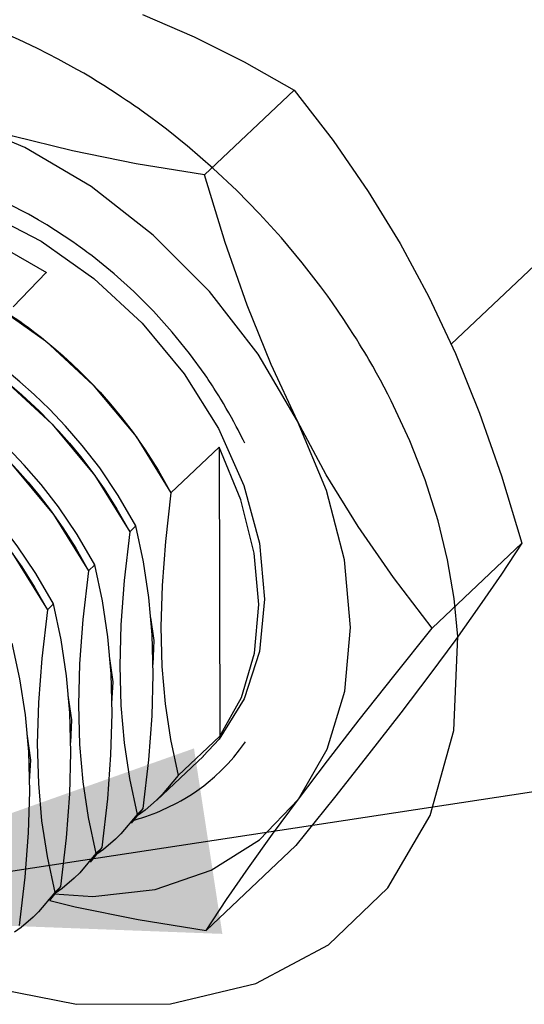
# Model space of a CAD drawing. Extents: x 0 to 1189, y 0 to 841.
# Tile 187 of 256: x 593.57 to 595.12, y 342.3 to 345.32. Entities that reach past the tile are written whole.
import ezdxf

# ---------------------------------------------------------------- set-up
doc = ezdxf.new("R2010")
doc.units = 0
doc.header["$LTSCALE"] = 65.395
doc.layers.get('0').update_dxf_attribs({"linetype": 'CONTINUOUS'})

msp = doc.modelspace()

# ---------------------------------------------------------------- linework, layer by layer
at = {"color": 2, "linetype": 'Continuous'}
for p, q in [((592.6686, 342.5757), (806.3662, 375.2026)), ((593.4718, 344.4615), (593.5745, 344.3952)), ((593.4905, 344.4504), (593.6536, 344.3351)), ((593.5745, 344.3952), (593.5882, 344.3854)), ((593.6536, 344.3351), (593.7998, 344.1996)), ((593.528, 344.2151), (593.6739, 344.0797)), ((593.7998, 344.1996), (593.9305, 344.0422)), ((593.6739, 344.0797), (593.8044, 343.9225)), ((593.9215, 344.0545), (593.959, 344.0012)), ((593.9305, 344.0422), (594.0375, 343.8697)), ((593.5475, 343.9604), (593.6782, 343.803)), ((593.7953, 343.935), (593.8329, 343.8817)), ((593.8044, 343.9225), (593.9113, 343.7501)), ((593.8329, 343.8817), (593.8722, 343.8198)), ((593.6339, 343.8613), (593.6705, 343.8134)), ((593.6782, 343.803), (593.7852, 343.6305)), ((593.8722, 343.8198), (593.9113, 343.7501)), ((593.5521, 343.6834), (593.659, 343.511)), ((593.7461, 343.7002), (593.7852, 343.6305)), ((593.6199, 343.5806), (593.659, 343.511)), ((593.917, 342.8572), (593.9526, 342.902)), ((593.9278, 342.8757), (593.9526, 342.902)), ((593.7908, 342.7376), (593.8265, 342.7824)), ((593.8018, 342.7562), (593.8265, 342.7824)), ((593.6613, 342.6216), (593.7003, 342.6629)), ((593.6664, 342.6203), (593.7003, 342.6629))]:
    msp.add_line(p, q, dxfattribs=at)
at = {"color": 6, "linetype": 'Continuous'}
for p, q in [((594.8956, 344.3247), (596.0361, 345.4056)), ((593.95, 345.3353), (594.1088, 345.2669)), ((594.1088, 345.2669), (594.2621, 345.1905)), ((594.2621, 345.1905), (594.4151, 345.104)), ((594.4151, 345.104), (594.1405, 344.8438)), ((594.6419, 344.793), (594.7396, 344.6337)), ((594.7396, 344.6337), (594.8276, 344.4701)), ((593.6558, 344.545), (593.5547, 344.4393)), ((593.8018, 344.5268), (593.9495, 344.3899)), ((594.1828, 344.0667), (594.2604, 343.8915)), ((594.0375, 343.8697), (594.1853, 344.0098)), ((594.1853, 344.0098), (594.1873, 343.1243)), ((594.2604, 343.8915), (594.3082, 343.7152)), ((593.9302, 343.768), (593.8762, 343.8618)), ((593.7501, 343.7423), (593.693, 343.8264)), ((593.8041, 343.6484), (593.7501, 343.7423)), ((593.9113, 343.7501), (593.9302, 343.768)), ((593.9535, 343.6584), (593.9302, 343.768)), ((594.3082, 343.7152), (594.3245, 343.544)), ((595.1124, 343.7152), (594.8379, 343.455)), ((593.9702, 343.5483), (593.9535, 343.6584)), ((593.6779, 343.5289), (593.6239, 343.6227)), ((593.7852, 343.6305), (593.8041, 343.6484)), ((593.8274, 343.5388), (593.8041, 343.6484)), ((593.9803, 343.4347), (593.9702, 343.5483)), ((593.659, 343.511), (593.6779, 343.5289)), ((593.7012, 343.4192), (593.6779, 343.5289)), ((593.5751, 343.2997), (593.5517, 343.4093)), ((593.8606, 343.2905), (593.8494, 343.3686)), ((593.5917, 343.1895), (593.5751, 343.2997)), ((593.8573, 343.1936), (593.8541, 343.3151)), ((593.8565, 343.2236), (593.8606, 343.2905)), ((593.7343, 343.1743), (593.7232, 343.2488)), ((593.7312, 343.0739), (593.7279, 343.1956)), ((593.7304, 343.1047), (593.7343, 343.1743)), ((593.8538, 343.067), (593.8573, 343.1936)), ((593.6083, 343.0505), (593.597, 343.1305)), ((594.1873, 343.1243), (594.0599, 343.0037)), ((593.8938, 343.1038), (593.9105, 342.9937)), ((593.6042, 342.9847), (593.6083, 343.0505)), ((593.7277, 342.9474), (593.7312, 343.0739)), ((593.8437, 342.9315), (593.8538, 343.067)), ((593.9943, 342.928), (594.1367, 343.0629)), ((593.9105, 342.9937), (593.9338, 342.8841)), ((593.7676, 342.9843), (593.7843, 342.8742)), ((593.6015, 342.8278), (593.605, 342.9543)), ((593.7175, 342.8118), (593.7277, 342.9474)), ((593.8265, 342.7824), (593.8437, 342.9315)), ((593.9937, 342.9274), (593.9586, 342.8972)), ((594.3083, 342.8062), (594.4278, 342.9312)), ((594.5379, 342.9355), (594.4201, 342.7887)), ((593.9526, 342.902), (593.9338, 342.8841)), ((593.9586, 342.8972), (593.9366, 342.8818)), ((593.7843, 342.8742), (593.8076, 342.7645)), ((593.9338, 342.8841), (593.8845, 342.8246)), ((593.6415, 342.8648), (593.6581, 342.7546)), ((593.5913, 342.6922), (593.6015, 342.8278)), ((593.7003, 342.6629), (593.7175, 342.8118)), ((593.8675, 342.8078), (593.8307, 342.7763)), ((593.8845, 342.8246), (593.8675, 342.8078)), ((593.8265, 342.7824), (593.8076, 342.7645)), ((593.8307, 342.7763), (593.8104, 342.7622)), ((594.4201, 342.7887), (594.1455, 342.5285)), ((593.6581, 342.7546), (593.6815, 342.645)), ((593.8076, 342.7645), (593.7583, 342.7051)), ((593.5742, 342.5433), (593.5913, 342.6922)), ((593.7413, 342.6883), (593.7046, 342.6568)), ((593.7583, 342.7051), (593.7413, 342.6883)), ((593.7003, 342.6629), (593.6815, 342.645)), ((593.7046, 342.6568), (593.6842, 342.6427)), ((593.6815, 342.645), (593.6322, 342.5855)), ((593.6152, 342.5687), (593.5784, 342.5372)), ((593.6322, 342.5855), (593.6152, 342.5687)), ((593.5784, 342.5372), (593.5581, 342.5231))]:
    msp.add_line(p, q, dxfattribs=at)
at = {"color": 4, "linetype": 'Continuous'}
for p, q in [((593.796, 344.5954), (593.7864, 344.6027)), ((594.1743, 344.1823), (594.169, 344.1906)), ((594.1986, 344.1428), (594.1925, 344.153)), ((594.2634, 344.0216), (594.2583, 344.0321)), ((593.9248, 342.8667), (593.9399, 342.8711))]:
    msp.add_line(p, q, dxfattribs=at)
for points in [[(593.7492, 345.1673), (593.6918, 345.1989), (593.6285, 345.2312), (593.5702, 345.2586), (593.5063, 345.2862), (593.4474, 345.3093), (593.3811, 345.3328)], [(593.8728, 345.0915), (593.8525, 345.1047), (593.832, 345.1177), (593.8115, 345.1304), (593.7909, 345.1429), (593.7702, 345.1552), (593.7492, 345.1673)], [(593.9467, 345.0408), (593.9367, 345.0479), (593.9267, 345.0549), (593.9117, 345.0654), (593.9016, 345.0722), (593.8864, 345.0824), (593.8728, 345.0915)], [(594.087, 344.9328), (594.0679, 344.9485), (594.0438, 344.9678), (594.0195, 344.9868), (593.9951, 345.0054), (593.9754, 345.0201), (593.9467, 345.0408)], [(594.4964, 344.5008), (594.4395, 344.5744), (594.3757, 344.6507), (594.3088, 344.7246), (594.239, 344.7957), (594.1665, 344.8639), (594.087, 344.9328)], [(593.6009, 344.7231), (593.5907, 344.7286), (593.577, 344.7359), (593.5633, 344.743), (593.553, 344.7482), (593.5392, 344.755), (593.525, 344.7617)], [(593.7597, 344.6225), (593.7369, 344.6386), (593.7106, 344.6566), (593.6841, 344.6738), (593.6573, 344.6905), (593.6304, 344.7065), (593.6009, 344.7231)], [(593.7864, 344.6027), (593.78, 344.6075), (593.7736, 344.6123), (593.7671, 344.6171), (593.7597, 344.6225)], [(594.1419, 344.2312), (594.0945, 344.2963), (594.041, 344.3624), (593.984, 344.4258), (593.9237, 344.4861), (593.8636, 344.5404), (593.796, 344.5954)], [(594.5968, 344.3549), (594.5836, 344.3755), (594.5667, 344.4011), (594.5494, 344.4266), (594.5318, 344.4519), (594.5175, 344.472), (594.4964, 344.5008)], [(594.6433, 344.2785), (594.6372, 344.289), (594.631, 344.2994), (594.6215, 344.3151), (594.6152, 344.3255), (594.6055, 344.3411), (594.5968, 344.3549)], [(594.7124, 344.151), (594.7015, 344.1724), (594.6904, 344.1938), (594.679, 344.215), (594.6674, 344.2362), (594.6555, 344.2573), (594.6433, 344.2785)], [(594.169, 344.1906), (594.1647, 344.1973), (594.1603, 344.204), (594.1558, 344.2106), (594.1514, 344.2173), (594.1469, 344.2239), (594.1419, 344.2312)], [(594.1925, 344.153), (594.1884, 344.1598), (594.1842, 344.1666), (594.18, 344.1733), (594.1743, 344.1823)], [(594.243, 344.0627), (594.2376, 344.0732), (594.2302, 344.087), (594.2227, 344.1009), (594.215, 344.1146), (594.2071, 344.1284), (594.1986, 344.1428)], [(594.9162, 343.4293), (594.9049, 343.5458), (594.8846, 343.6642), (594.8555, 343.7836), (594.8157, 343.909), (594.7691, 344.0286), (594.7124, 344.151)], [(594.2583, 344.0321), (594.2549, 344.0391), (594.2514, 344.0461), (594.2479, 344.0531), (594.243, 344.0627)], [(593.4517, 342.3607), (593.7482, 342.3021), (594.0357, 342.3033), (594.2974, 342.3658), (594.5196, 342.4845), (594.7012, 342.659), (594.8309, 342.8807), (594.9035, 343.1409), (594.9162, 343.4293)], [(594.1514, 342.9827), (594.1712, 342.9996), (594.1922, 343.0193), (594.2123, 343.04), (594.2296, 343.0595), (594.2477, 343.0821), (594.2653, 343.1064)], [(594.0674, 342.9256), (594.0801, 342.9329), (594.095, 342.9421), (594.1096, 342.9517), (594.1238, 342.9617), (594.1378, 342.972), (594.1514, 342.9827)], [(594.0057, 342.8952), (594.0139, 342.8987), (594.0247, 342.9037), (594.0354, 342.9088), (594.0459, 342.914), (594.0563, 342.9195), (594.0674, 342.9256)], [(593.9399, 342.8711), (593.9486, 342.8739), (593.9601, 342.8777), (593.9714, 342.8817), (593.9827, 342.8859), (593.9938, 342.8902), (594.0057, 342.8952)]]:
    msp.add_lwpolyline(points, dxfattribs=at)
at = {"color": 6, "linetype": 'Continuous'}
for points in [[(594.4151, 345.104), (594.534, 344.9491), (594.6419, 344.793)], [(594.1405, 344.8438), (593.9311, 344.8778), (593.736, 344.9171), (593.5532, 344.9625), (593.3818, 345.0144)], [(594.4253, 344.0888), (594.3047, 344.2941), (594.1559, 344.4863), (593.9834, 344.6595), (593.7928, 344.8082), (593.5901, 344.9277), (593.3818, 345.0144)], [(594.4253, 344.0888), (594.3441, 344.2626), (594.2704, 344.4451), (594.2034, 344.6369), (594.1405, 344.8438)], [(592.6319, 344.6506), (592.6882, 344.6973), (592.8162, 344.7671), (592.9635, 344.8058), (593.1252, 344.8123), (593.2957, 344.7862), (593.4692, 344.7284), (593.6399, 344.641), (593.8018, 344.5268)], [(593.3909, 344.68), (593.5168, 344.6252), (593.6559, 344.5452)], [(594.8276, 344.4701), (594.9088, 344.2964), (594.9825, 344.1139), (595.0495, 343.9221), (595.1124, 343.7152)], [(593.9495, 344.3899), (594.078, 344.2347), (594.1828, 344.0667)], [(593.8762, 343.8618), (593.8192, 343.946), (593.7658, 344.0149), (593.7145, 344.0742), (593.6651, 344.1261), (593.6187, 344.1707), (593.5751, 344.2095), (593.5344, 344.243), (593.4975, 344.2715)], [(593.693, 343.8264), (593.6397, 343.8953), (593.5884, 343.9547), (593.5389, 344.0065), (593.4925, 344.0511), (593.4489, 344.0899), (593.4083, 344.1235)], [(594.8379, 343.455), (594.7189, 343.6099), (594.611, 343.766), (594.5133, 343.9252), (594.4253, 344.0888)], [(594.4278, 342.9312), (594.516, 343.0844), (594.5699, 343.2615), (594.5878, 343.4569), (594.5689, 343.6643), (594.5142, 343.8771), (594.4253, 344.0888)], [(594.3066, 343.527), (594.2927, 343.685), (594.2518, 343.8478), (594.1853, 344.0098)], [(594.0375, 343.8697), (594.0203, 343.7206), (594.0102, 343.5851)], [(593.6239, 343.6227), (593.5669, 343.7069), (593.5135, 343.7758)], [(593.9113, 343.7501), (593.8942, 343.6011), (593.884, 343.4655), (593.8805, 343.339)], [(595.1124, 343.7152), (595.0499, 343.6206), (594.9826, 343.5228), (594.9096, 343.4204), (594.8301, 343.3125)], [(593.7852, 343.6305), (593.768, 343.4816), (593.7579, 343.346), (593.7544, 343.2195)], [(594.0102, 343.5851), (594.0067, 343.4585), (594.0099, 343.3369), (594.0199, 343.2234), (594.0366, 343.1133), (594.0599, 343.0037)], [(593.8541, 343.3151), (593.844, 343.4287), (593.8274, 343.5388)], [(594.3245, 343.544), (594.3089, 343.3831), (594.2617, 343.2383), (594.1847, 343.1146), (594.1366, 343.0629)], [(593.659, 343.511), (593.6419, 343.362), (593.6317, 343.2265), (593.6282, 343.0999)], [(594.1873, 343.1243), (594.2532, 343.2425), (594.2934, 343.3783), (594.3066, 343.527)], [(593.9827, 343.3433), (593.9864, 343.4175), (593.9755, 343.4879)], [(594.4278, 342.9312), (594.5166, 343.0484), (594.614, 343.1739), (594.7201, 343.3082), (594.8379, 343.455)], [(593.7279, 343.1956), (593.7179, 343.3091), (593.7012, 343.4192)], [(593.9526, 342.902), (593.9698, 343.051), (593.98, 343.1866), (593.9835, 343.3131), (593.9803, 343.4347)], [(593.8805, 343.339), (593.8837, 343.2174), (593.8938, 343.1038)], [(594.8301, 343.3125), (594.7413, 343.1953), (594.644, 343.0697), (594.5379, 342.9355)], [(593.7544, 343.2195), (593.7576, 343.0978), (593.7676, 342.9843)], [(593.605, 342.9543), (593.6018, 343.076), (593.5917, 343.1895)], [(593.6282, 343.0999), (593.6314, 342.9783), (593.6415, 342.8648)], [(594.0599, 343.0037), (594.011, 342.9446), (593.9937, 342.9274)], [(594.1455, 342.5285), (594.208, 342.623), (594.2753, 342.7208), (594.3483, 342.8233), (594.4278, 342.9312)], [(593.6796, 342.6409), (593.7983, 342.632), (593.9887, 342.6541), (594.1604, 342.7129), (594.3083, 342.8062)], [(593.6664, 342.6203), (593.7441, 342.6011), (593.937, 342.5623), (594.1455, 342.5285)]]:
    msp.add_lwpolyline(points, dxfattribs=at)
at = {"color": 2, "linetype": 'Continuous'}
for points in [[(593.5882, 344.3854), (593.6014, 344.3757), (593.6206, 344.3612), (593.6407, 344.3455)], [(593.6407, 344.3455), (593.6609, 344.3291), (593.6846, 344.3092)], [(593.6846, 344.3092), (593.7075, 344.2891), (593.7337, 344.2652), (593.7609, 344.2392), (593.7899, 344.2099)], [(593.5145, 344.2259), (593.5347, 344.2096), (593.5584, 344.1897), (593.5813, 344.1696), (593.6075, 344.1456), (593.6347, 344.1196), (593.6637, 344.0904)], [(593.7899, 344.2099), (593.8203, 344.1776), (593.8527, 344.1409), (593.8862, 344.1004), (593.9215, 344.0545)], [(593.6637, 344.0904), (593.6941, 344.058), (593.7266, 344.0213), (593.7601, 343.9808), (593.7953, 343.935)], [(593.959, 344.0012), (593.9984, 343.9393), (594.0375, 343.8697)], [(593.5375, 343.9708), (593.568, 343.9385), (593.6004, 343.9018), (593.6339, 343.8613)], [(593.6705, 343.8134), (593.7067, 343.7621), (593.7461, 343.7002)], [(593.543, 343.6958), (593.5805, 343.6425), (593.6199, 343.5806)]]:
    msp.add_lwpolyline(points, dxfattribs=at)
msp.add_solid([(594.1081, 343.0863), (592.6686, 342.5757), (594.1949, 342.5179)], dxfattribs=at)

doc.saveas('drawing.dxf')
